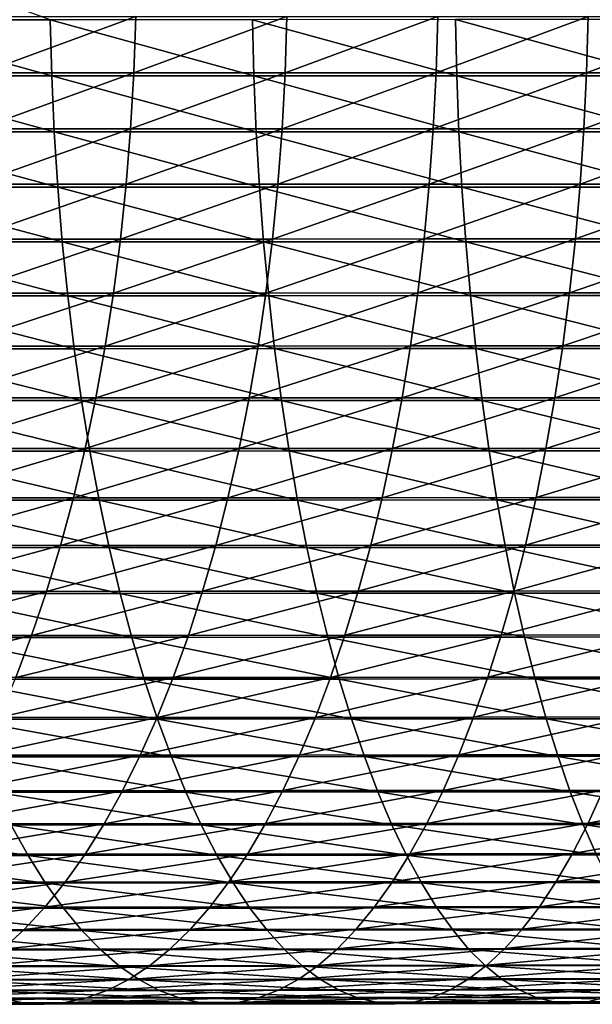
# Model space of a CAD drawing. Header units: metres. Extents: x -24 to 236, y -24 to 24.
# Tile 155 of 256: x 108.4 to 113.35, y -9 to -0.49. Entities that reach past the tile are written whole.
import ezdxf

# ---------------------------------------------------------------- set-up
doc = ezdxf.new("R2010")
doc.units = ezdxf.units.M
doc.layers.add('solid_10392024', color=7, linetype='CONTINUOUS')

msp = doc.modelspace()

# ---------------------------------------------------------------- linework, layer by layer
at = {"layer": 'solid_10392024'}
for points in [[(106.923874, -0.487217, 381.640991), (108.663849, -0.487097, 382.275696), (107.33223, 0, 381.808685)], [(108.676956, -0.97325, 382.238312), (108.663849, -0.487097, 382.275696), (106.923874, -0.487217, 381.640991)], [(106.937958, -0.97349, 381.603973), (108.676956, -0.97325, 382.238312), (106.923874, -0.487217, 381.640991)], [(109.402626, -0.460167, 363.175415), (109.386406, -0.946779, 363.20993), (108.076111, -0.946827, 362.573883)], [(108.09317, -0.46019, 362.539764), (109.402626, -0.460167, 363.175415), (108.076111, -0.946827, 362.573883)], [(110.424164, -0.973007, 382.823853), (110.412056, -0.486976, 382.861572), (108.663849, -0.487097, 382.275696)], [(108.676956, -0.97325, 382.238312), (110.424164, -0.973007, 382.823853), (108.663849, -0.487097, 382.275696)], [(110.709396, -0.460122, 363.77066), (110.694038, -0.946686, 363.805573), (109.386406, -0.946779, 363.20993)], [(109.402626, -0.460167, 363.175415), (110.709396, -0.460122, 363.77066), (109.386406, -0.946779, 363.20993)], [(112.17894, -0.972795, 383.36026), (112.167854, -0.486869, 383.398285), (110.412056, -0.486976, 382.861572)], [(110.424164, -0.973007, 382.823853), (112.17894, -0.972795, 383.36026), (110.412056, -0.486976, 382.861572)], [(112.013206, -0.460052, 364.325684), (111.998734, -0.946543, 364.360962), (110.694038, -0.946686, 363.805573)], [(110.709396, -0.460122, 363.77066), (112.013206, -0.460052, 364.325684), (110.694038, -0.946686, 363.805573)], [(113.313805, -0.459958, 364.840729), (113.300247, -0.946348, 364.876373), (111.998734, -0.946543, 364.360962)], [(112.013206, -0.460052, 364.325684), (113.313805, -0.459958, 364.840729), (111.998734, -0.946543, 364.360962)], [(113.94062, -0.972636, 383.847198), (113.930588, -0.48679, 383.885498), (112.167854, -0.486869, 383.398285)], [(112.17894, -0.972795, 383.36026), (113.94062, -0.972636, 383.847198), (112.167854, -0.486869, 383.398285)], [(114.611099, -0.459844, 365.31601), (114.59848, -0.946115, 365.35199), (113.300247, -0.946348, 364.876373)], [(113.313805, -0.459958, 364.840729), (114.611099, -0.459844, 365.31601), (113.300247, -0.946348, 364.876373)], [(108.698761, -1.456542, 382.176117), (108.676956, -0.97325, 382.238312), (106.937958, -0.97349, 381.603973)], [(106.961388, -1.456902, 381.542358), (108.698761, -1.456542, 382.176117), (106.937958, -0.97349, 381.603973)], [(109.386406, -0.946779, 363.20993), (109.359001, -1.430609, 363.26828), (108.047295, -1.430681, 362.631531)], [(108.076111, -0.946827, 362.573883), (109.386406, -0.946779, 363.20993), (108.047295, -1.430681, 362.631531)], [(110.444305, -1.456179, 382.761108), (110.424164, -0.973007, 382.823853), (108.676956, -0.97325, 382.238312)], [(108.698761, -1.456542, 382.176117), (110.444305, -1.456179, 382.761108), (108.676956, -0.97325, 382.238312)], [(110.694038, -0.946686, 363.805573), (110.668083, -1.430469, 363.864563), (109.359001, -1.430609, 363.26828)], [(109.386406, -0.946779, 363.20993), (110.694038, -0.946686, 363.805573), (109.359001, -1.430609, 363.26828)], [(112.197372, -1.455861, 383.297028), (112.17894, -0.972795, 383.36026), (110.424164, -0.973007, 382.823853)], [(110.444305, -1.456179, 382.761108), (112.197372, -1.455861, 383.297028), (110.424164, -0.973007, 382.823853)], [(111.998734, -0.946543, 364.360962), (111.974281, -1.430253, 364.420593), (110.668083, -1.430469, 363.864563)], [(110.694038, -0.946686, 363.805573), (111.998734, -0.946543, 364.360962), (110.668083, -1.430469, 363.864563)], [(113.300247, -0.946348, 364.876373), (113.277336, -1.429957, 364.936584), (111.974281, -1.430253, 364.420593)], [(111.998734, -0.946543, 364.360962), (113.300247, -0.946348, 364.876373), (111.974281, -1.430253, 364.420593)], [(113.957321, -1.455624, 383.783478), (113.94062, -0.972636, 383.847198), (112.17894, -0.972795, 383.36026)], [(112.197372, -1.455861, 383.297028), (113.957321, -1.455624, 383.783478), (112.17894, -0.972795, 383.36026)], [(114.59848, -0.946115, 365.35199), (114.577156, -1.429605, 365.412781), (113.277336, -1.429957, 364.936584)], [(113.300247, -0.946348, 364.876373), (114.59848, -0.946115, 365.35199), (113.277336, -1.429957, 364.936584)], [(109.359001, -1.430609, 363.26828), (109.320488, -1.910234, 363.35025), (108.006805, -1.91033, 362.712555)], [(108.047295, -1.430681, 362.631531), (109.359001, -1.430609, 363.26828), (108.006805, -1.91033, 362.712555)], [(110.668083, -1.430469, 363.864563), (110.631615, -1.910046, 363.947449), (109.320488, -1.910234, 363.35025)], [(109.359001, -1.430609, 363.26828), (110.668083, -1.430469, 363.864563), (109.320488, -1.910234, 363.35025)], [(111.974281, -1.430253, 364.420593), (111.939919, -1.909758, 364.504395), (110.631615, -1.910046, 363.947449)], [(110.668083, -1.430469, 363.864563), (111.974281, -1.430253, 364.420593), (110.631615, -1.910046, 363.947449)], [(113.277336, -1.429957, 364.936584), (113.245148, -1.909364, 365.02124), (111.939919, -1.909758, 364.504395)], [(111.974281, -1.430253, 364.420593), (113.277336, -1.429957, 364.936584), (111.939919, -1.909758, 364.504395)], [(114.577156, -1.429605, 365.412781), (114.547195, -1.908893, 365.49823), (113.245148, -1.909364, 365.02124)], [(113.277336, -1.429957, 364.936584), (114.577156, -1.429605, 365.412781), (113.245148, -1.909364, 365.02124)], [(108.729202, -1.935554, 382.089325), (108.698761, -1.456542, 382.176117), (106.961388, -1.456902, 381.542358)], [(106.994095, -1.936031, 381.45636), (108.729202, -1.935554, 382.089325), (106.961388, -1.456902, 381.542358)], [(110.472427, -1.935071, 382.673553), (110.444305, -1.456179, 382.761108), (108.698761, -1.456542, 382.176117)], [(108.729202, -1.935554, 382.089325), (110.472427, -1.935071, 382.673553), (108.698761, -1.456542, 382.176117)], [(112.223114, -1.934649, 383.20871), (112.197372, -1.455861, 383.297028), (110.444305, -1.456179, 382.761108)], [(110.472427, -1.935071, 382.673553), (112.223114, -1.934649, 383.20871), (110.444305, -1.456179, 382.761108)], [(113.980637, -1.934333, 383.694519), (113.957321, -1.455624, 383.783478), (112.197372, -1.455861, 383.297028)], [(112.223114, -1.934649, 383.20871), (113.980637, -1.934333, 383.694519), (112.197372, -1.455861, 383.297028)], [(108.768196, -2.408876, 381.978119), (108.729202, -1.935554, 382.089325), (106.994095, -1.936031, 381.45636)], [(107.035988, -2.409471, 381.346222), (108.768196, -2.408876, 381.978119), (106.994095, -1.936031, 381.45636)], [(109.320488, -1.910234, 363.35025), (109.270988, -2.384245, 363.455627), (107.95475, -2.384365, 362.816681)], [(108.006805, -1.91033, 362.712555), (109.320488, -1.910234, 363.35025), (107.95475, -2.384365, 362.816681)], [(110.508438, -2.408276, 382.561371), (110.472427, -1.935071, 382.673553), (108.729202, -1.935554, 382.089325)], [(108.768196, -2.408876, 381.978119), (110.508438, -2.408276, 382.561371), (108.729202, -1.935554, 382.089325)], [(110.631615, -1.910046, 363.947449), (110.58474, -2.384011, 364.054016), (109.270988, -2.384245, 363.455627)], [(109.320488, -1.910234, 363.35025), (110.631615, -1.910046, 363.947449), (109.270988, -2.384245, 363.455627)], [(112.256081, -2.40775, 383.095642), (112.223114, -1.934649, 383.20871), (110.472427, -1.935071, 382.673553)], [(110.508438, -2.408276, 382.561371), (112.256081, -2.40775, 383.095642), (110.472427, -1.935071, 382.673553)], [(111.939919, -1.909758, 364.504395), (111.895752, -2.383651, 364.612091), (110.58474, -2.384011, 364.054016)], [(110.631615, -1.910046, 363.947449), (111.939919, -1.909758, 364.504395), (110.58474, -2.384011, 364.054016)], [(113.245148, -1.909364, 365.02124), (113.203766, -2.383159, 365.130035), (111.895752, -2.383651, 364.612091)], [(111.939919, -1.909758, 364.504395), (113.245148, -1.909364, 365.02124), (111.895752, -2.383651, 364.612091)], [(114.010498, -2.407358, 383.580566), (113.980637, -1.934333, 383.694519), (112.223114, -1.934649, 383.20871)], [(112.256081, -2.40775, 383.095642), (114.010498, -2.407358, 383.580566), (112.223114, -1.934649, 383.20871)], [(114.547195, -1.908893, 365.49823), (114.508682, -2.382571, 365.608063), (113.203766, -2.383159, 365.130035)], [(113.245148, -1.909364, 365.02124), (114.547195, -1.908893, 365.49823), (113.203766, -2.383159, 365.130035)], [(109.270988, -2.384245, 363.455627), (109.210632, -2.851249, 363.584106), (107.891289, -2.851392, 362.943665)], [(107.95475, -2.384365, 362.816681), (109.270988, -2.384245, 363.455627), (107.891289, -2.851392, 362.943665)], [(110.58474, -2.384011, 364.054016), (110.527596, -2.850968, 364.18396), (109.210632, -2.851249, 363.584106)], [(109.270988, -2.384245, 363.455627), (110.58474, -2.384011, 364.054016), (109.210632, -2.851249, 363.584106)], [(111.895752, -2.383651, 364.612091), (111.841904, -2.850538, 364.743408), (110.527596, -2.850968, 364.18396)], [(110.58474, -2.384011, 364.054016), (111.895752, -2.383651, 364.612091), (110.527596, -2.850968, 364.18396)], [(113.203766, -2.383159, 365.130035), (113.153313, -2.84995, 365.262665), (111.841904, -2.850538, 364.743408)], [(111.895752, -2.383651, 364.612091), (113.203766, -2.383159, 365.130035), (111.841904, -2.850538, 364.743408)], [(114.508682, -2.382571, 365.608063), (114.461731, -2.849246, 365.741943), (113.153313, -2.84995, 365.262665)], [(113.203766, -2.383159, 365.130035), (114.508682, -2.382571, 365.608063), (113.153313, -2.84995, 365.262665)], [(108.815613, -2.875119, 381.842896), (108.768196, -2.408876, 381.978119), (107.035988, -2.409471, 381.346222)], [(107.086937, -2.875829, 381.21228), (108.815613, -2.875119, 381.842896), (107.035988, -2.409471, 381.346222)], [(110.552238, -2.874403, 382.424927), (110.508438, -2.408276, 382.561371), (108.768196, -2.408876, 381.978119)], [(108.815613, -2.875119, 381.842896), (110.552238, -2.874403, 382.424927), (108.768196, -2.408876, 381.978119)], [(112.296181, -2.873775, 382.958069), (112.256081, -2.40775, 383.095642), (110.508438, -2.408276, 382.561371)], [(110.552238, -2.874403, 382.424927), (112.296181, -2.873775, 382.958069), (110.508438, -2.408276, 382.561371)], [(114.046814, -2.873307, 383.441986), (114.010498, -2.407358, 383.580566), (112.256081, -2.40775, 383.095642)], [(112.296181, -2.873775, 382.958069), (114.046814, -2.873307, 383.441986), (112.256081, -2.40775, 383.095642)], [(108.87133, -3.332912, 381.684021), (108.815613, -2.875119, 381.842896), (107.086937, -2.875829, 381.21228)], [(107.146797, -3.333735, 381.054871), (108.87133, -3.332912, 381.684021), (107.086937, -2.875829, 381.21228)], [(109.210632, -2.851249, 363.584106), (109.13961, -3.309872, 363.735291), (107.816612, -3.310038, 363.093079)], [(107.891289, -2.851392, 362.943665), (109.210632, -2.851249, 363.584106), (107.816612, -3.310038, 363.093079)], [(110.603699, -3.332082, 382.264648), (110.552238, -2.874403, 382.424927), (108.815613, -2.875119, 381.842896)], [(108.87133, -3.332912, 381.684021), (110.603699, -3.332082, 382.264648), (108.815613, -2.875119, 381.842896)], [(110.527596, -2.850968, 364.18396), (110.460342, -3.309547, 364.336823), (109.13961, -3.309872, 363.735291)], [(109.210632, -2.851249, 363.584106), (110.527596, -2.850968, 364.18396), (109.13961, -3.309872, 363.735291)], [(111.841904, -2.850538, 364.743408), (111.778534, -3.309047, 364.897919), (110.460342, -3.309547, 364.336823)], [(110.527596, -2.850968, 364.18396), (111.841904, -2.850538, 364.743408), (110.460342, -3.309547, 364.336823)], [(112.343292, -3.331354, 382.796478), (112.296181, -2.873775, 382.958069), (110.552238, -2.874403, 382.424927)], [(110.603699, -3.332082, 382.264648), (112.343292, -3.331354, 382.796478), (110.552238, -2.874403, 382.424927)], [(113.153313, -2.84995, 365.262665), (113.093948, -3.308364, 365.418762), (111.778534, -3.309047, 364.897919)], [(111.841904, -2.850538, 364.743408), (113.153313, -2.84995, 365.262665), (111.778534, -3.309047, 364.897919)], [(114.089485, -3.330811, 383.279175), (114.046814, -2.873307, 383.441986), (112.296181, -2.873775, 382.958069)], [(112.343292, -3.331354, 382.796478), (114.089485, -3.330811, 383.279175), (112.296181, -2.873775, 382.958069)], [(114.461731, -2.849246, 365.741943), (114.406471, -3.307548, 365.899536), (113.093948, -3.308364, 365.418762)], [(113.153313, -2.84995, 365.262665), (114.461731, -2.849246, 365.741943), (113.093948, -3.308364, 365.418762)], [(109.13961, -3.309872, 363.735291), (109.058128, -3.758768, 363.908722), (107.730927, -3.758956, 363.264496)], [(107.816612, -3.310038, 363.093079), (109.13961, -3.309872, 363.735291), (107.730927, -3.758956, 363.264496)], [(110.460342, -3.309547, 364.336823), (110.383179, -3.758398, 364.512238), (109.058128, -3.758768, 363.908722)], [(109.13961, -3.309872, 363.735291), (110.460342, -3.309547, 364.336823), (109.058128, -3.758768, 363.908722)], [(111.778534, -3.309047, 364.897919), (111.705833, -3.757831, 365.075226), (110.383179, -3.758398, 364.512238)], [(110.460342, -3.309547, 364.336823), (111.778534, -3.309047, 364.897919), (110.383179, -3.758398, 364.512238)], [(113.093948, -3.308364, 365.418762), (113.025833, -3.757055, 365.597839), (111.705833, -3.757831, 365.075226)], [(111.778534, -3.309047, 364.897919), (113.093948, -3.308364, 365.418762), (111.705833, -3.757831, 365.075226)], [(114.406471, -3.307548, 365.899536), (114.343079, -3.756128, 366.080292), (113.025833, -3.757055, 365.597839)], [(113.093948, -3.308364, 365.418762), (114.406471, -3.307548, 365.899536), (113.025833, -3.757055, 365.597839)], [(108.935173, -3.78091, 381.501953), (108.87133, -3.332912, 381.684021), (107.146797, -3.333735, 381.054871)], [(107.215393, -3.781843, 380.874542), (108.935173, -3.78091, 381.501953), (107.146797, -3.333735, 381.054871)], [(110.662674, -3.779968, 382.080994), (110.603699, -3.332082, 382.264648), (108.87133, -3.332912, 381.684021)], [(108.935173, -3.78091, 381.501953), (110.662674, -3.779968, 382.080994), (108.87133, -3.332912, 381.684021)], [(112.397278, -3.779142, 382.611298), (112.343292, -3.331354, 382.796478), (110.603699, -3.332082, 382.264648)], [(110.662674, -3.779968, 382.080994), (112.397278, -3.779142, 382.611298), (110.603699, -3.332082, 382.264648)], [(114.138374, -3.778526, 383.092621), (114.089485, -3.330811, 383.279175), (112.343292, -3.331354, 382.796478)], [(112.397278, -3.779142, 382.611298), (114.138374, -3.778526, 383.092621), (112.343292, -3.331354, 382.796478)], [(109.006958, -4.217795, 381.297241), (108.935173, -3.78091, 381.501953), (107.215393, -3.781843, 380.874542)], [(107.292526, -4.218836, 380.671753), (109.006958, -4.217795, 381.297241), (107.215393, -3.781843, 380.874542)], [(109.058128, -3.758768, 363.908722), (108.966423, -4.196616, 364.103943), (107.634499, -4.196827, 363.457428)], [(107.730927, -3.758956, 363.264496), (109.058128, -3.758768, 363.908722), (107.634499, -4.196827, 363.457428)], [(110.728973, -4.216744, 381.874451), (110.662674, -3.779968, 382.080994), (108.935173, -3.78091, 381.501953)], [(109.006958, -4.217795, 381.297241), (110.728973, -4.216744, 381.874451), (108.935173, -3.78091, 381.501953)], [(110.383179, -3.758398, 364.512238), (110.296349, -4.196204, 364.709656), (108.966423, -4.196616, 364.103943)], [(109.058128, -3.758768, 363.908722), (110.383179, -3.758398, 364.512238), (108.966423, -4.196616, 364.103943)], [(111.705833, -3.757831, 365.075226), (111.624016, -4.19557, 365.27475), (110.296349, -4.196204, 364.709656)], [(110.383179, -3.758398, 364.512238), (111.705833, -3.757831, 365.075226), (110.296349, -4.196204, 364.709656)], [(112.457977, -4.215823, 382.403107), (112.397278, -3.779142, 382.611298), (110.662674, -3.779968, 382.080994)], [(110.728973, -4.216744, 381.874451), (112.457977, -4.215823, 382.403107), (110.662674, -3.779968, 382.080994)], [(113.025833, -3.757055, 365.597839), (112.949181, -4.194704, 365.799377), (111.624016, -4.19557, 365.27475)], [(111.705833, -3.757831, 365.075226), (113.025833, -3.757055, 365.597839), (111.624016, -4.19557, 365.27475)], [(114.193352, -4.215136, 382.882843), (114.138374, -3.778526, 383.092621), (112.397278, -3.779142, 382.611298)], [(112.457977, -4.215823, 382.403107), (114.193352, -4.215136, 382.882843), (112.397278, -3.779142, 382.611298)], [(114.343079, -3.756128, 366.080292), (114.271736, -4.193669, 366.283752), (112.949181, -4.194704, 365.799377)], [(113.025833, -3.757055, 365.597839), (114.343079, -3.756128, 366.080292), (112.949181, -4.194704, 365.799377)], [(109.086472, -4.642283, 381.070496), (109.006958, -4.217795, 381.297241), (107.292526, -4.218836, 380.671753)], [(107.37796, -4.643429, 380.447113), (109.086472, -4.642283, 381.070496), (107.292526, -4.218836, 380.671753)], [(108.966423, -4.196616, 364.103943), (108.864761, -4.622131, 364.320343), (107.527611, -4.622363, 363.671295)], [(107.634499, -4.196827, 363.457428), (108.966423, -4.196616, 364.103943), (107.527611, -4.622363, 363.671295)], [(110.296349, -4.196204, 364.709656), (110.200081, -4.621676, 364.928497), (108.864761, -4.622131, 364.320343)], [(108.966423, -4.196616, 364.103943), (110.296349, -4.196204, 364.709656), (108.864761, -4.622131, 364.320343)], [(110.802422, -4.641128, 381.645691), (110.728973, -4.216744, 381.874451), (109.006958, -4.217795, 381.297241)], [(109.086472, -4.642283, 381.070496), (110.802422, -4.641128, 381.645691), (109.006958, -4.217795, 381.297241)], [(111.624016, -4.19557, 365.27475), (111.53331, -4.620978, 365.495941), (110.200081, -4.621676, 364.928497)], [(110.296349, -4.196204, 364.709656), (111.624016, -4.19557, 365.27475), (110.200081, -4.621676, 364.928497)], [(112.525208, -4.640114, 382.172455), (112.457977, -4.215823, 382.403107), (110.728973, -4.216744, 381.874451)], [(110.802422, -4.641128, 381.645691), (112.525208, -4.640114, 382.172455), (110.728973, -4.216744, 381.874451)], [(112.949181, -4.194704, 365.799377), (112.864204, -4.620025, 366.022797), (111.53331, -4.620978, 365.495941)], [(111.624016, -4.19557, 365.27475), (112.949181, -4.194704, 365.799377), (111.53331, -4.620978, 365.495941)], [(114.25425, -4.639357, 382.650452), (114.193352, -4.215136, 382.882843), (112.457977, -4.215823, 382.403107)], [(112.525208, -4.640114, 382.172455), (114.25425, -4.639357, 382.650452), (112.457977, -4.215823, 382.403107)], [(114.271736, -4.193669, 366.283752), (114.192642, -4.618885, 366.509308), (112.864204, -4.620025, 366.022797)], [(112.949181, -4.194704, 365.799377), (114.271736, -4.193669, 366.283752), (112.864204, -4.620025, 366.022797)], [(109.173485, -5.053129, 380.822357), (109.086472, -4.642283, 381.070496), (107.37796, -4.643429, 380.447113)], [(107.471451, -5.054376, 380.201324), (109.173485, -5.053129, 380.822357), (107.37796, -4.643429, 380.447113)], [(108.864761, -4.622131, 364.320343), (108.753448, -5.03406, 364.557281), (107.410568, -5.034313, 363.905487)], [(107.527611, -4.622363, 363.671295), (108.864761, -4.622131, 364.320343), (107.410568, -5.034313, 363.905487)], [(110.200081, -4.621676, 364.928497), (110.094681, -5.033566, 365.168121), (108.753448, -5.03406, 364.557281)], [(108.864761, -4.622131, 364.320343), (110.200081, -4.621676, 364.928497), (108.753448, -5.03406, 364.557281)], [(110.88279, -5.05187, 381.395386), (110.802422, -4.641128, 381.645691), (109.086472, -4.642283, 381.070496)], [(109.173485, -5.053129, 380.822357), (110.88279, -5.05187, 381.395386), (109.086472, -4.642283, 381.070496)], [(111.53331, -4.620978, 365.495941), (111.433998, -5.032805, 365.738129), (110.094681, -5.033566, 365.168121)], [(110.200081, -4.621676, 364.928497), (111.53331, -4.620978, 365.495941), (110.094681, -5.033566, 365.168121)], [(112.598785, -5.050766, 381.920074), (112.525208, -4.640114, 382.172455), (110.802422, -4.641128, 381.645691)], [(110.88279, -5.05187, 381.395386), (112.598785, -5.050766, 381.920074), (110.802422, -4.641128, 381.645691)], [(112.864204, -4.620025, 366.022797), (112.771156, -5.031767, 366.267426), (111.433998, -5.032805, 365.738129)], [(111.53331, -4.620978, 365.495941), (112.864204, -4.620025, 366.022797), (111.433998, -5.032805, 365.738129)], [(114.320885, -5.049943, 382.396179), (114.25425, -4.639357, 382.650452), (112.525208, -4.640114, 382.172455)], [(112.598785, -5.050766, 381.920074), (114.320885, -5.049943, 382.396179), (112.525208, -4.640114, 382.172455)], [(114.192642, -4.618885, 366.509308), (114.106041, -5.030525, 366.756256), (112.771156, -5.031767, 366.267426)], [(112.864204, -4.620025, 366.022797), (114.192642, -4.618885, 366.509308), (112.771156, -5.031767, 366.267426)], [(108.753448, -5.03406, 364.557281), (108.632813, -5.431195, 364.814087), (107.283714, -5.431468, 364.159271)], [(107.410568, -5.034313, 363.905487), (108.753448, -5.03406, 364.557281), (107.283714, -5.431468, 364.159271)], [(109.267738, -5.449122, 380.553589), (109.173485, -5.053129, 380.822357), (107.471451, -5.054376, 380.201324)], [(107.572716, -5.450467, 379.935059), (109.267738, -5.449122, 380.553589), (107.471451, -5.054376, 380.201324)], [(110.094681, -5.033566, 365.168121), (109.980446, -5.430661, 365.427826), (108.632813, -5.431195, 364.814087)], [(108.753448, -5.03406, 364.557281), (110.094681, -5.033566, 365.168121), (108.632813, -5.431195, 364.814087)], [(110.969849, -5.447765, 381.124207), (110.88279, -5.05187, 381.395386), (109.173485, -5.053129, 380.822357)], [(109.267738, -5.449122, 380.553589), (110.969849, -5.447765, 381.124207), (109.173485, -5.053129, 380.822357)], [(111.433998, -5.032805, 365.738129), (111.326363, -5.429841, 366.00058), (109.980446, -5.430661, 365.427826)], [(110.094681, -5.033566, 365.168121), (111.433998, -5.032805, 365.738129), (109.980446, -5.430661, 365.427826)], [(112.678482, -5.446575, 381.646698), (112.598785, -5.050766, 381.920074), (110.88279, -5.05187, 381.395386)], [(110.969849, -5.447765, 381.124207), (112.678482, -5.446575, 381.646698), (110.88279, -5.05187, 381.395386)], [(112.771156, -5.031767, 366.267426), (112.670319, -5.42872, 366.532562), (111.326363, -5.429841, 366.00058)], [(111.433998, -5.032805, 365.738129), (112.771156, -5.031767, 366.267426), (111.326363, -5.429841, 366.00058)], [(114.393074, -5.445687, 382.120758), (114.320885, -5.049943, 382.396179), (112.598785, -5.050766, 381.920074)], [(112.678482, -5.446575, 381.646698), (114.393074, -5.445687, 382.120758), (112.598785, -5.050766, 381.920074)], [(114.106041, -5.030525, 366.756256), (114.012192, -5.427381, 367.023895), (112.670319, -5.42872, 366.532562)], [(112.771156, -5.031767, 366.267426), (114.106041, -5.030525, 366.756256), (112.670319, -5.42872, 366.532562)], [(108.632813, -5.431195, 364.814087), (108.503204, -5.812367, 365.089996), (107.14743, -5.812659, 364.431946)], [(107.283714, -5.431468, 364.159271), (108.632813, -5.431195, 364.814087), (107.14743, -5.812659, 364.431946)], [(109.368958, -5.829101, 380.264923), (109.267738, -5.449122, 380.553589), (107.572716, -5.450467, 379.935059)], [(109.980446, -5.430661, 365.427826), (109.857719, -5.811796, 365.706818), (108.503204, -5.812367, 365.089996)], [(108.632813, -5.431195, 364.814087), (109.980446, -5.430661, 365.427826), (108.503204, -5.812367, 365.089996)], [(111.063339, -5.827649, 380.833008), (110.969849, -5.447765, 381.124207), (109.267738, -5.449122, 380.553589)], [(109.368958, -5.829101, 380.264923), (111.063339, -5.827649, 380.833008), (109.267738, -5.449122, 380.553589)], [(111.326363, -5.429841, 366.00058), (111.210724, -5.810918, 366.282593), (109.857719, -5.811796, 365.706818)], [(109.980446, -5.430661, 365.427826), (111.326363, -5.429841, 366.00058), (109.857719, -5.811796, 365.706818)], [(112.764061, -5.826376, 381.353119), (112.678482, -5.446575, 381.646698), (110.969849, -5.447765, 381.124207)], [(111.063339, -5.827649, 380.833008), (112.764061, -5.826376, 381.353119), (110.969849, -5.447765, 381.124207)], [(112.670319, -5.42872, 366.532562), (112.561974, -5.809719, 366.817413), (111.210724, -5.810918, 366.282593)], [(111.326363, -5.429841, 366.00058), (112.670319, -5.42872, 366.532562), (111.210724, -5.810918, 366.282593)], [(114.012192, -5.427381, 367.023895), (113.911354, -5.808285, 367.311462), (112.561974, -5.809719, 366.817413)], [(112.670319, -5.42872, 366.532562), (114.012192, -5.427381, 367.023895), (112.561974, -5.809719, 366.817413)], [(114.470589, -5.825426, 381.824951), (114.393074, -5.445687, 382.120758), (112.678482, -5.446575, 381.646698)], [(112.764061, -5.826376, 381.353119), (114.470589, -5.825426, 381.824951), (112.678482, -5.446575, 381.646698)], [(107.681465, -5.830539, 379.649139), (109.368958, -5.829101, 380.264923), (107.572716, -5.450467, 379.935059)], [(108.503204, -5.812367, 365.089996), (108.364998, -6.176456, 365.384186), (107.002113, -6.176766, 364.722687)], [(107.14743, -5.812659, 364.431946), (108.503204, -5.812367, 365.089996), (107.002113, -6.176766, 364.722687)], [(109.476845, -6.191947, 379.957275), (109.368958, -5.829101, 380.264923), (107.681465, -5.830539, 379.649139)], [(107.797386, -6.193475, 379.344391), (109.476845, -6.191947, 379.957275), (107.681465, -5.830539, 379.649139)], [(109.857719, -5.811796, 365.706818), (109.726852, -6.175849, 366.004333), (108.364998, -6.176456, 365.384186)], [(108.503204, -5.812367, 365.089996), (109.857719, -5.811796, 365.706818), (108.364998, -6.176456, 365.384186)], [(111.162987, -6.190405, 380.522644), (111.063339, -5.827649, 380.833008), (109.368958, -5.829101, 380.264923)], [(109.476845, -6.191947, 379.957275), (111.162987, -6.190405, 380.522644), (109.368958, -5.829101, 380.264923)], [(111.210724, -5.810918, 366.282593), (111.087418, -6.174916, 366.583282), (109.726852, -6.175849, 366.004333)], [(109.857719, -5.811796, 365.706818), (111.210724, -5.810918, 366.282593), (109.726852, -6.175849, 366.004333)], [(112.855286, -6.189053, 381.040192), (112.764061, -5.826376, 381.353119), (111.063339, -5.827649, 380.833008)], [(111.162987, -6.190405, 380.522644), (112.855286, -6.189053, 381.040192), (111.063339, -5.827649, 380.833008)], [(112.561974, -5.809719, 366.817413), (112.446449, -6.173642, 367.121155), (111.087418, -6.174916, 366.583282)], [(111.210724, -5.810918, 366.282593), (112.561974, -5.809719, 366.817413), (111.087418, -6.174916, 366.583282)], [(113.911354, -5.808285, 367.311462), (113.803833, -6.172119, 367.618073), (112.446449, -6.173642, 367.121155)], [(112.561974, -5.809719, 366.817413), (113.911354, -5.808285, 367.311462), (112.446449, -6.173642, 367.121155)], [(114.553207, -6.188044, 381.509674), (114.470589, -5.825426, 381.824951), (112.764061, -5.826376, 381.353119)], [(112.855286, -6.189053, 381.040192), (114.553207, -6.188044, 381.509674), (112.764061, -5.826376, 381.353119)], [(109.591072, -6.536595, 379.631531), (109.476845, -6.191947, 379.957275), (107.797386, -6.193475, 379.344391)], [(107.92012, -6.538208, 379.021698), (109.591072, -6.536595, 379.631531), (107.797386, -6.193475, 379.344391)], [(109.726852, -6.175849, 366.004333), (109.588234, -6.521751, 366.319458), (108.218613, -6.522393, 365.69577)], [(108.364998, -6.176456, 365.384186), (109.726852, -6.175849, 366.004333), (108.218613, -6.522393, 365.69577)], [(111.268501, -6.534967, 380.194), (111.162987, -6.190405, 380.522644), (109.476845, -6.191947, 379.957275)], [(109.591072, -6.536595, 379.631531), (111.268501, -6.534967, 380.194), (109.476845, -6.191947, 379.957275)], [(111.087418, -6.174916, 366.583282), (110.95681, -6.520767, 366.901764), (109.588234, -6.521751, 366.319458)], [(109.726852, -6.175849, 366.004333), (111.087418, -6.174916, 366.583282), (109.588234, -6.521751, 366.319458)], [(112.446449, -6.173642, 367.121155), (112.324089, -6.519421, 367.442871), (110.95681, -6.520767, 366.901764)], [(111.087418, -6.174916, 366.583282), (112.446449, -6.173642, 367.121155), (110.95681, -6.520767, 366.901764)], [(112.951874, -6.53354, 380.708862), (112.855286, -6.189053, 381.040192), (111.162987, -6.190405, 380.522644)], [(111.268501, -6.534967, 380.194), (112.951874, -6.53354, 380.708862), (111.162987, -6.190405, 380.522644)], [(113.803833, -6.172119, 367.618073), (113.689949, -6.517812, 367.942841), (112.324089, -6.519421, 367.442871)], [(112.446449, -6.173642, 367.121155), (113.803833, -6.172119, 367.618073), (112.324089, -6.519421, 367.442871)], [(114.640694, -6.532475, 381.175873), (114.553207, -6.188044, 381.509674), (112.855286, -6.189053, 381.040192)], [(112.951874, -6.53354, 380.708862), (114.640694, -6.532475, 381.175873), (112.855286, -6.189053, 381.040192)], [(109.711327, -6.862032, 379.288605), (109.591072, -6.536595, 379.631531), (107.92012, -6.538208, 379.021698)], [(108.049316, -6.863726, 378.682007), (109.711327, -6.862032, 379.288605), (107.92012, -6.538208, 379.021698)], [(109.588234, -6.521751, 366.319458), (109.442276, -6.848486, 366.651276), (108.064476, -6.84916, 366.023895)], [(108.218613, -6.522393, 365.69577), (109.588234, -6.521751, 366.319458), (108.064476, -6.84916, 366.023895)], [(110.95681, -6.520767, 366.901764), (110.819283, -6.847452, 367.237152), (109.442276, -6.848486, 366.651276)], [(109.588234, -6.521751, 366.319458), (110.95681, -6.520767, 366.901764), (109.442276, -6.848486, 366.651276)], [(111.37957, -6.860323, 379.848053), (111.268501, -6.534967, 380.194), (109.591072, -6.536595, 379.631531)], [(109.711327, -6.862032, 379.288605), (111.37957, -6.860323, 379.848053), (109.591072, -6.536595, 379.631531)], [(112.324089, -6.519421, 367.442871), (112.195244, -6.846039, 367.781616), (110.819283, -6.847452, 367.237152)], [(110.95681, -6.520767, 366.901764), (112.324089, -6.519421, 367.442871), (110.819283, -6.847452, 367.237152)], [(113.053551, -6.858825, 380.360077), (112.951874, -6.53354, 380.708862), (111.268501, -6.534967, 380.194)], [(111.37957, -6.860323, 379.848053), (113.053551, -6.858825, 380.360077), (111.268501, -6.534967, 380.194)], [(113.689949, -6.517812, 367.942841), (113.57003, -6.84435, 368.284821), (112.195244, -6.846039, 367.781616)], [(112.324089, -6.519421, 367.442871), (113.689949, -6.517812, 367.942841), (112.195244, -6.846039, 367.781616)], [(114.73278, -6.857706, 380.824463), (114.640694, -6.532475, 381.175873), (112.951874, -6.53354, 380.708862)], [(113.053551, -6.858825, 380.360077), (114.73278, -6.857706, 380.824463), (112.951874, -6.53354, 380.708862)], [(109.442276, -6.848486, 366.651276), (109.289406, -7.155093, 366.99881), (107.90303, -7.155797, 366.367554)], [(108.064476, -6.84916, 366.023895), (109.442276, -6.848486, 366.651276), (107.90303, -7.155797, 366.367554)], [(109.837234, -7.167301, 378.929565), (109.711327, -6.862032, 379.288605), (108.049316, -6.863726, 378.682007)], [(108.184593, -7.16907, 378.326324), (109.837234, -7.167301, 378.929565), (108.049316, -6.863726, 378.682007)], [(110.819283, -6.847452, 367.237152), (110.67524, -7.154012, 367.588409), (109.289406, -7.155093, 366.99881)], [(109.442276, -6.848486, 366.651276), (110.819283, -6.847452, 367.237152), (109.289406, -7.155093, 366.99881)], [(111.495865, -7.165516, 379.48584), (111.37957, -6.860323, 379.848053), (109.711327, -6.862032, 379.288605)], [(109.837234, -7.167301, 378.929565), (111.495865, -7.165516, 379.48584), (109.711327, -6.862032, 379.288605)], [(112.195244, -6.846039, 367.781616), (112.060295, -7.152536, 368.136414), (110.67524, -7.154012, 367.588409)], [(110.819283, -6.847452, 367.237152), (112.195244, -6.846039, 367.781616), (110.67524, -7.154012, 367.588409)], [(113.160011, -7.163951, 379.994904), (113.053551, -6.858825, 380.360077), (111.37957, -6.860323, 379.848053)], [(111.495865, -7.165516, 379.48584), (113.160011, -7.163951, 379.994904), (111.37957, -6.860323, 379.848053)], [(113.57003, -6.84435, 368.284821), (113.444427, -7.150771, 368.642975), (112.060295, -7.152536, 368.136414)], [(112.195244, -6.846039, 367.781616), (113.57003, -6.84435, 368.284821), (112.060295, -7.152536, 368.136414)], [(114.829208, -7.162783, 380.456512), (114.73278, -6.857706, 380.824463), (113.053551, -6.858825, 380.360077)], [(113.160011, -7.163951, 379.994904), (114.829208, -7.162783, 380.456512), (113.053551, -6.858825, 380.360077)], [(112.060295, -7.152536, 368.136414), (111.919632, -7.438012, 368.506226), (110.525108, -7.439547, 367.954529)], [(110.67524, -7.154012, 367.588409), (112.060295, -7.152536, 368.136414), (110.525108, -7.439547, 367.954529)], [(113.444427, -7.150771, 368.642975), (113.313515, -7.436176, 369.016296), (111.919632, -7.438012, 368.506226)], [(112.060295, -7.152536, 368.136414), (113.444427, -7.150771, 368.642975), (111.919632, -7.438012, 368.506226)], [(114.827675, -7.148991, 369.108215), (114.706757, -7.434324, 369.484833), (113.313515, -7.436176, 369.016296)], [(113.444427, -7.150771, 368.642975), (114.827675, -7.148991, 369.108215), (113.313515, -7.436176, 369.016296)], [(109.289406, -7.155093, 366.99881), (109.130066, -7.44067, 367.361053), (107.734764, -7.441402, 366.725739)], [(107.90303, -7.155797, 366.367554), (109.289406, -7.155093, 366.99881), (107.734764, -7.441402, 366.725739)], [(109.96843, -7.451505, 378.55542), (109.837234, -7.167301, 378.929565), (108.184593, -7.16907, 378.326324)], [(108.325562, -7.453344, 377.955719), (109.96843, -7.451505, 378.55542), (108.184593, -7.16907, 378.326324)], [(110.67524, -7.154012, 367.588409), (110.525108, -7.439547, 367.954529), (109.130066, -7.44067, 367.361053)], [(109.289406, -7.155093, 366.99881), (110.67524, -7.154012, 367.588409), (109.130066, -7.44067, 367.361053)], [(111.617043, -7.449649, 379.108398), (111.495865, -7.165516, 379.48584), (109.837234, -7.167301, 378.929565)], [(109.96843, -7.451505, 378.55542), (111.617043, -7.449649, 379.108398), (109.837234, -7.167301, 378.929565)], [(113.27095, -7.448022, 379.614349), (113.160011, -7.163951, 379.994904), (111.495865, -7.165516, 379.48584)], [(111.617043, -7.449649, 379.108398), (113.27095, -7.448022, 379.614349), (111.495865, -7.165516, 379.48584)], [(114.929688, -7.446808, 380.07312), (114.829208, -7.162783, 380.456512), (113.160011, -7.163951, 379.994904)], [(113.27095, -7.448022, 379.614349), (114.929688, -7.446808, 380.07312), (113.160011, -7.163951, 379.994904)], [(108.471794, -7.715713, 377.571228), (108.325562, -7.453344, 377.955719), (106.688881, -7.454883, 377.309418)], [(106.844971, -7.717305, 376.928802), (108.471794, -7.715713, 377.571228), (106.688881, -7.454883, 377.309418)], [(109.130066, -7.44067, 367.361053), (108.964737, -7.70438, 367.736908), (107.560158, -7.705137, 367.097412)], [(107.734764, -7.441402, 366.725739), (109.130066, -7.44067, 367.361053), (107.560158, -7.705137, 367.097412)], [(110.10453, -7.713809, 378.167297), (109.96843, -7.451505, 378.55542), (108.325562, -7.453344, 377.955719)], [(108.471794, -7.715713, 377.571228), (110.10453, -7.713809, 378.167297), (108.325562, -7.453344, 377.955719)], [(110.525108, -7.439547, 367.954529), (110.369324, -7.703216, 368.334412), (108.964737, -7.70438, 367.736908)], [(109.130066, -7.44067, 367.361053), (110.525108, -7.439547, 367.954529), (108.964737, -7.70438, 367.736908)], [(111.74276, -7.711888, 378.716827), (111.617043, -7.449649, 379.108398), (109.96843, -7.451505, 378.55542)], [(110.10453, -7.713809, 378.167297), (111.74276, -7.711888, 378.716827), (109.96843, -7.451505, 378.55542)], [(111.919632, -7.438012, 368.506226), (111.773682, -7.701627, 368.889954), (110.369324, -7.703216, 368.334412)], [(110.525108, -7.439547, 367.954529), (111.919632, -7.438012, 368.506226), (110.369324, -7.703216, 368.334412)], [(113.386032, -7.710203, 379.219574), (113.27095, -7.448022, 379.614349), (111.617043, -7.449649, 379.108398)], [(111.74276, -7.711888, 378.716827), (113.386032, -7.710203, 379.219574), (111.617043, -7.449649, 379.108398)], [(113.313515, -7.436176, 369.016296), (113.177673, -7.699727, 369.403656), (111.773682, -7.701627, 368.889954)], [(111.919632, -7.438012, 368.506226), (113.313515, -7.436176, 369.016296), (111.773682, -7.701627, 368.889954)], [(114.706757, -7.434324, 369.484833), (114.581291, -7.697809, 369.87561), (113.177673, -7.699727, 369.403656)], [(113.313515, -7.436176, 369.016296), (114.706757, -7.434324, 369.484833), (113.177673, -7.699727, 369.403656)], [(115.03392, -7.708946, 379.675385), (114.929688, -7.446808, 380.07312), (113.27095, -7.448022, 379.614349)], [(113.386032, -7.710203, 379.219574), (115.03392, -7.708946, 379.675385), (113.27095, -7.448022, 379.614349)], [(108.622864, -7.955404, 377.174042), (108.471794, -7.715713, 377.571228), (106.844971, -7.717305, 376.928802)], [(107.006218, -7.957046, 376.535583), (108.622864, -7.955404, 377.174042), (106.844971, -7.717305, 376.928802)], [(108.964737, -7.70438, 367.736908), (108.793892, -7.945446, 368.125305), (107.379738, -7.946227, 367.481476)], [(107.560158, -7.705137, 367.097412), (108.964737, -7.70438, 367.736908), (107.379738, -7.946227, 367.481476)], [(110.24514, -7.953442, 377.766357), (110.10453, -7.713809, 378.167297), (108.471794, -7.715713, 377.571228)], [(108.622864, -7.955404, 377.174042), (110.24514, -7.953442, 377.766357), (108.471794, -7.715713, 377.571228)], [(110.369324, -7.703216, 368.334412), (110.208351, -7.944245, 368.726959), (108.793892, -7.945446, 368.125305)], [(108.964737, -7.70438, 367.736908), (110.369324, -7.703216, 368.334412), (108.793892, -7.945446, 368.125305)], [(111.872627, -7.951461, 378.312317), (111.74276, -7.711888, 378.716827), (110.10453, -7.713809, 378.167297)], [(110.24514, -7.953442, 377.766357), (111.872627, -7.951461, 378.312317), (110.10453, -7.713809, 378.167297)], [(111.773682, -7.701627, 368.889954), (111.622871, -7.942606, 369.286499), (110.208351, -7.944245, 368.726959)], [(110.369324, -7.703216, 368.334412), (111.773682, -7.701627, 368.889954), (110.208351, -7.944245, 368.726959)], [(113.177673, -7.699727, 369.403656), (113.037308, -7.940647, 369.803955), (111.622871, -7.942606, 369.286499)], [(111.773682, -7.701627, 368.889954), (113.177673, -7.699727, 369.403656), (111.622871, -7.942606, 369.286499)], [(113.504921, -7.949724, 378.811768), (113.386032, -7.710203, 379.219574), (111.74276, -7.711888, 378.716827)], [(111.872627, -7.951461, 378.312317), (113.504921, -7.949724, 378.811768), (111.74276, -7.711888, 378.716827)], [(114.581291, -7.697809, 369.87561), (114.451645, -7.938669, 370.279449), (113.037308, -7.940647, 369.803955)], [(113.177673, -7.699727, 369.403656), (114.581291, -7.697809, 369.87561), (113.037308, -7.940647, 369.803955)], [(108.778336, -8.171715, 376.765289), (108.622864, -7.955404, 377.174042), (107.006218, -7.957046, 376.535583)], [(107.172165, -8.173401, 376.13092), (108.778336, -8.171715, 376.765289), (107.006218, -7.957046, 376.535583)], [(108.793892, -7.945446, 368.125305), (108.618042, -8.163159, 368.525085), (107.194031, -8.163961, 367.876801)], [(107.379738, -7.946227, 367.481476), (108.793892, -7.945446, 368.125305), (107.194031, -8.163961, 367.876801)], [(110.208351, -7.944245, 368.726959), (110.042656, -8.161926, 369.131012), (108.618042, -8.163159, 368.525085)], [(108.793892, -7.945446, 368.125305), (110.208351, -7.944245, 368.726959), (108.618042, -8.163159, 368.525085)], [(110.389839, -8.169699, 377.353699), (110.24514, -7.953442, 377.766357), (108.622864, -7.955404, 377.174042)], [(108.778336, -8.171715, 376.765289), (110.389839, -8.169699, 377.353699), (108.622864, -7.955404, 377.174042)], [(111.622871, -7.942606, 369.286499), (111.467636, -8.160242, 369.694641), (110.042656, -8.161926, 369.131012)], [(110.208351, -7.944245, 368.726959), (111.622871, -7.942606, 369.286499), (110.042656, -8.161926, 369.131012)], [(112.006279, -8.167664, 377.896027), (111.872627, -7.951461, 378.312317), (110.24514, -7.953442, 377.766357)], [(110.389839, -8.169699, 377.353699), (112.006279, -8.167664, 377.896027), (110.24514, -7.953442, 377.766357)], [(113.037308, -7.940647, 369.803955), (112.89283, -8.158229, 370.215973), (111.467636, -8.160242, 369.694641)], [(111.622871, -7.942606, 369.286499), (113.037308, -7.940647, 369.803955), (111.467636, -8.160242, 369.694641)], [(113.627274, -8.16588, 378.392059), (113.504921, -7.949724, 378.811768), (111.872627, -7.951461, 378.312317)], [(112.006279, -8.167664, 377.896027), (113.627274, -8.16588, 378.392059), (111.872627, -7.951461, 378.312317)], [(114.451645, -7.938669, 370.279449), (114.318192, -8.156197, 370.695099), (112.89283, -8.158229, 370.215973)], [(113.037308, -7.940647, 369.803955), (114.451645, -7.938669, 370.279449), (112.89283, -8.158229, 370.215973)], [(108.618042, -8.163159, 368.525085), (108.437698, -8.356881, 368.935059), (107.003571, -8.357702, 368.282227)], [(107.194031, -8.163961, 367.876801), (108.618042, -8.163159, 368.525085), (107.003571, -8.357702, 368.282227)], [(108.937744, -8.364008, 376.346161), (108.778336, -8.171715, 376.765289), (107.172165, -8.173401, 376.13092)], [(107.342316, -8.365734, 375.715973), (108.937744, -8.364008, 376.346161), (107.172165, -8.173401, 376.13092)], [(110.042656, -8.161926, 369.131012), (109.872726, -8.355618, 369.54538), (108.437698, -8.356881, 368.935059)], [(108.618042, -8.163159, 368.525085), (110.042656, -8.161926, 369.131012), (108.437698, -8.356881, 368.935059)], [(110.5382, -8.361944, 376.930634), (110.389839, -8.169699, 377.353699), (108.778336, -8.171715, 376.765289)], [(108.937744, -8.364008, 376.346161), (110.5382, -8.361944, 376.930634), (108.778336, -8.171715, 376.765289)], [(111.467636, -8.160242, 369.694641), (111.308434, -8.353895, 370.11319), (109.872726, -8.355618, 369.54538)], [(110.042656, -8.161926, 369.131012), (111.467636, -8.160242, 369.694641), (109.872726, -8.355618, 369.54538)], [(112.143318, -8.359862, 377.469177), (112.006279, -8.167664, 377.896027), (110.389839, -8.169699, 377.353699)], [(110.5382, -8.361944, 376.930634), (112.143318, -8.359862, 377.469177), (110.389839, -8.169699, 377.353699)], [(112.89283, -8.158229, 370.215973), (112.744659, -8.351833, 370.638489), (111.308434, -8.353895, 370.11319)], [(111.467636, -8.160242, 369.694641), (112.89283, -8.158229, 370.215973), (111.308434, -8.353895, 370.11319)], [(113.752724, -8.358036, 377.961731), (113.627274, -8.16588, 378.392059), (112.006279, -8.167664, 377.896027)], [(112.143318, -8.359862, 377.469177), (113.752724, -8.358036, 377.961731), (112.006279, -8.167664, 377.896027)], [(114.318192, -8.156197, 370.695099), (114.181328, -8.349753, 371.121399), (112.744659, -8.351833, 370.638489)], [(112.89283, -8.158229, 370.215973), (114.318192, -8.156197, 370.695099), (112.744659, -8.351833, 370.638489)], [(108.437698, -8.356881, 368.935059), (108.253395, -8.526042, 369.354065), (106.808937, -8.52688, 368.696533)], [(107.003571, -8.357702, 368.282227), (108.437698, -8.356881, 368.935059), (106.808937, -8.52688, 368.696533)], [(109.100624, -8.531719, 375.917938), (108.937744, -8.364008, 376.346161), (107.342316, -8.365734, 375.715973)], [(107.516167, -8.533481, 375.292023), (109.100624, -8.531719, 375.917938), (107.342316, -8.365734, 375.715973)], [(109.872726, -8.355618, 369.54538), (109.699066, -8.524754, 369.968872), (108.253395, -8.526042, 369.354065)], [(108.437698, -8.356881, 368.935059), (109.872726, -8.355618, 369.54538), (108.253395, -8.526042, 369.354065)], [(110.689796, -8.529614, 376.498322), (110.5382, -8.361944, 376.930634), (108.937744, -8.364008, 376.346161)], [(109.100624, -8.531719, 375.917938), (110.689796, -8.529614, 376.498322), (108.937744, -8.364008, 376.346161)], [(111.308434, -8.353895, 370.11319), (111.145737, -8.522995, 370.540955), (109.699066, -8.524754, 369.968872)], [(109.872726, -8.355618, 369.54538), (111.308434, -8.353895, 370.11319), (109.699066, -8.524754, 369.968872)], [(112.28334, -8.52749, 377.033051), (112.143318, -8.359862, 377.469177), (110.5382, -8.361944, 376.930634)], [(110.689796, -8.529614, 376.498322), (112.28334, -8.52749, 377.033051), (110.5382, -8.361944, 376.930634)], [(112.744659, -8.351833, 370.638489), (112.593231, -8.520892, 371.070313), (111.145737, -8.522995, 370.540955)], [(111.308434, -8.353895, 370.11319), (112.744659, -8.351833, 370.638489), (111.145737, -8.522995, 370.540955)], [(113.880905, -8.525627, 377.522034), (113.752724, -8.358036, 377.961731), (112.143318, -8.359862, 377.469177)], [(112.28334, -8.52749, 377.033051), (113.880905, -8.525627, 377.522034), (112.143318, -8.359862, 377.469177)], [(114.181328, -8.349753, 371.121399), (114.041466, -8.51877, 371.557037), (112.593231, -8.520892, 371.070313)], [(112.744659, -8.351833, 370.638489), (114.181328, -8.349753, 371.121399), (112.593231, -8.520892, 371.070313)], [(109.266495, -8.674356, 375.481812), (109.100624, -8.531719, 375.917938), (107.516167, -8.533481, 375.292023)], [(107.693214, -8.676146, 374.860291), (109.266495, -8.674356, 375.481812), (107.516167, -8.533481, 375.292023)], [(109.699066, -8.524754, 369.968872), (109.522186, -8.668835, 370.400208), (108.065666, -8.670144, 369.780823)], [(108.253395, -8.526042, 369.354065), (109.699066, -8.524754, 369.968872), (108.065666, -8.670144, 369.780823)], [(110.844177, -8.672215, 376.058075), (110.689796, -8.529614, 376.498322), (109.100624, -8.531719, 375.917938)], [(109.266495, -8.674356, 375.481812), (110.844177, -8.672215, 376.058075), (109.100624, -8.531719, 375.917938)], [(111.145737, -8.522995, 370.540955), (110.980019, -8.667046, 370.976654), (109.522186, -8.668835, 370.400208)], [(109.699066, -8.524754, 369.968872), (111.145737, -8.522995, 370.540955), (109.522186, -8.668835, 370.400208)], [(112.425934, -8.670055, 376.588928), (112.28334, -8.52749, 377.033051), (110.689796, -8.529614, 376.498322)], [(110.844177, -8.672215, 376.058075), (112.425934, -8.670055, 376.588928), (110.689796, -8.529614, 376.498322)], [(112.593231, -8.520892, 371.070313), (112.438995, -8.664907, 371.510162), (110.980019, -8.667046, 370.976654)], [(111.145737, -8.522995, 370.540955), (112.593231, -8.520892, 371.070313), (110.980019, -8.667046, 370.976654)], [(114.011444, -8.668162, 377.074249), (113.880905, -8.525627, 377.522034), (112.28334, -8.52749, 377.033051)], [(112.425934, -8.670055, 376.588928), (114.011444, -8.668162, 377.074249), (112.28334, -8.52749, 377.033051)], [(114.041466, -8.51877, 371.557037), (113.899002, -8.662749, 372.000763), (112.438995, -8.664907, 371.510162)], [(112.593231, -8.520892, 371.070313), (114.041466, -8.51877, 371.557037), (112.438995, -8.664907, 371.510162)], [(109.434868, -8.791498, 375.039124), (109.266495, -8.674356, 375.481812), (107.693214, -8.676146, 374.860291)], [(107.872932, -8.793312, 374.422028), (109.434868, -8.791498, 375.039124), (107.693214, -8.676146, 374.860291)], [(109.522186, -8.668835, 370.400208), (109.342606, -8.787437, 370.838135), (107.875076, -8.788764, 370.214111)], [(108.065666, -8.670144, 369.780823), (109.522186, -8.668835, 370.400208), (107.875076, -8.788764, 370.214111)], [(111.000885, -8.789329, 375.611176), (110.844177, -8.672215, 376.058075), (109.266495, -8.674356, 375.481812)], [(109.434868, -8.791498, 375.039124), (111.000885, -8.789329, 375.611176), (109.266495, -8.674356, 375.481812)], [(110.980019, -8.667046, 370.976654), (110.811775, -8.785624, 371.419006), (109.342606, -8.787437, 370.838135)], [(109.522186, -8.668835, 370.400208), (110.980019, -8.667046, 370.976654), (109.342606, -8.787437, 370.838135)], [(112.438995, -8.664907, 371.510162), (112.282402, -8.783456, 371.956696), (110.811775, -8.785624, 371.419006)], [(110.980019, -8.667046, 370.976654), (112.438995, -8.664907, 371.510162), (110.811775, -8.785624, 371.419006)], [(112.570686, -8.78714, 376.138092), (112.425934, -8.670055, 376.588928), (110.844177, -8.672215, 376.058075)], [(111.000885, -8.789329, 375.611176), (112.570686, -8.78714, 376.138092), (110.844177, -8.672215, 376.058075)], [(113.899002, -8.662749, 372.000763), (113.754364, -8.781268, 372.451263), (112.282402, -8.783456, 371.956696)], [(112.438995, -8.664907, 371.510162), (113.899002, -8.662749, 372.000763), (112.282402, -8.783456, 371.956696)], [(114.143951, -8.78522, 376.61972), (114.011444, -8.668162, 377.074249), (112.425934, -8.670055, 376.588928)], [(112.570686, -8.78714, 376.138092), (114.143951, -8.78522, 376.61972), (112.425934, -8.670055, 376.588928)], [(109.342606, -8.787437, 370.838135), (109.160843, -8.880213, 371.281372), (107.682175, -8.881555, 370.652649)], [(107.875076, -8.788764, 370.214111), (109.342606, -8.787437, 370.838135), (107.682175, -8.881555, 370.652649)], [(109.605255, -8.882801, 374.591156), (109.434868, -8.791498, 375.039124), (107.872932, -8.793312, 374.422028)], [(108.054794, -8.884634, 373.978546), (109.605255, -8.882801, 374.591156), (107.872932, -8.793312, 374.422028)], [(110.811775, -8.785624, 371.419006), (110.641487, -8.878381, 371.86673), (109.160843, -8.880213, 371.281372)], [(109.342606, -8.787437, 370.838135), (110.811775, -8.785624, 371.419006), (109.160843, -8.880213, 371.281372)], [(111.15947, -8.88061, 375.158966), (111.000885, -8.789329, 375.611176), (109.434868, -8.791498, 375.039124)], [(109.605255, -8.882801, 374.591156), (111.15947, -8.88061, 375.158966), (109.434868, -8.791498, 375.039124)], [(112.282402, -8.783456, 371.956696), (112.123917, -8.87619, 372.408661), (110.641487, -8.878381, 371.86673)], [(110.811775, -8.785624, 371.419006), (112.282402, -8.783456, 371.956696), (110.641487, -8.878381, 371.86673)], [(112.717155, -8.878398, 375.681854), (112.570686, -8.78714, 376.138092), (111.000885, -8.789329, 375.611176)], [(111.15947, -8.88061, 375.158966), (112.717155, -8.878398, 375.681854), (111.000885, -8.789329, 375.611176)], [(113.754364, -8.781268, 372.451263), (113.607979, -8.87398, 372.907227), (112.123917, -8.87619, 372.408661)], [(112.282402, -8.783456, 371.956696), (113.754364, -8.781268, 372.451263), (112.123917, -8.87619, 372.408661)], [(114.278038, -8.876458, 376.15976), (114.143951, -8.78522, 376.61972), (112.570686, -8.78714, 376.138092)], [(112.717155, -8.878398, 375.681854), (114.278038, -8.876458, 376.15976), (112.570686, -8.78714, 376.138092)], [(109.160843, -8.880213, 371.281372), (108.977448, -8.946889, 371.728607), (107.487534, -8.948241, 371.095154)], [(107.682175, -8.881555, 370.652649), (109.160843, -8.880213, 371.281372), (107.487534, -8.948241, 371.095154)], [(109.777145, -8.947998, 374.139221), (109.605255, -8.882801, 374.591156), (108.054794, -8.884634, 373.978546)], [(108.238266, -8.949844, 373.531128), (109.777145, -8.947998, 374.139221), (108.054794, -8.884634, 373.978546)], [(110.641487, -8.878381, 371.86673), (110.469666, -8.945044, 372.318451), (108.977448, -8.946889, 371.728607)], [(109.160843, -8.880213, 371.281372), (110.641487, -8.878381, 371.86673), (108.977448, -8.946889, 371.728607)], [(111.31945, -8.945789, 374.702728), (111.15947, -8.88061, 375.158966), (109.605255, -8.882801, 374.591156)], [(109.777145, -8.947998, 374.139221), (111.31945, -8.945789, 374.702728), (109.605255, -8.882801, 374.591156)], [(112.123917, -8.87619, 372.408661), (111.963997, -8.942836, 372.864716), (110.469666, -8.945044, 372.318451)], [(110.641487, -8.878381, 371.86673), (112.123917, -8.87619, 372.408661), (110.469666, -8.945044, 372.318451)], [(112.864929, -8.943562, 375.221588), (112.717155, -8.878398, 375.681854), (111.15947, -8.88061, 375.158966)], [(111.31945, -8.945789, 374.702728), (112.864929, -8.943562, 375.221588), (111.15947, -8.88061, 375.158966)], [(113.460266, -8.940609, 373.367279), (113.311668, -8.980962, 373.830139), (111.803116, -8.983199, 373.323486)], [(111.963997, -8.942836, 372.864716), (113.460266, -8.940609, 373.367279), (111.803116, -8.983199, 373.323486)], [(113.607979, -8.87398, 372.907227), (113.460266, -8.940609, 373.367279), (111.963997, -8.942836, 372.864716)], [(112.123917, -8.87619, 372.408661), (113.607979, -8.87398, 372.907227), (111.963997, -8.942836, 372.864716)], [(114.413315, -8.941608, 375.695709), (114.278038, -8.876458, 376.15976), (112.717155, -8.878398, 375.681854)], [(112.864929, -8.943562, 375.221588), (114.413315, -8.941608, 375.695709), (112.717155, -8.878398, 375.681854)], [(114.958313, -8.938656, 373.826202), (114.822281, -8.979, 374.292847), (113.311668, -8.980962, 373.830139)], [(113.460266, -8.940609, 373.367279), (114.958313, -8.938656, 373.826202), (113.311668, -8.980962, 373.830139)], [(108.422813, -8.98875, 373.081116), (108.238266, -8.949844, 373.531128), (106.703041, -8.951197, 372.878571)], [(106.898903, -8.990108, 372.433319), (108.422813, -8.98875, 373.081116), (106.703041, -8.951197, 372.878571)], [(108.607887, -9.001238, 372.629791), (108.422813, -8.98875, 373.081116), (106.898903, -8.990108, 372.433319)], [(107.095322, -9.002598, 371.986786), (108.607887, -9.001238, 372.629791), (106.898903, -8.990108, 372.433319)], [(108.792946, -8.98727, 372.178497), (108.607887, -9.001238, 372.629791), (107.095322, -9.002598, 371.986786)], [(107.291725, -8.988628, 371.540283), (108.792946, -8.98727, 372.178497), (107.095322, -9.002598, 371.986786)], [(108.977448, -8.946889, 371.728607), (108.792946, -8.98727, 372.178497), (107.291725, -8.988628, 371.540283)], [(107.487534, -8.948241, 371.095154), (108.977448, -8.946889, 371.728607), (107.291725, -8.988628, 371.540283)], [(109.950043, -8.986896, 373.684662), (109.777145, -8.947998, 374.139221), (108.238266, -8.949844, 373.531128)], [(108.422813, -8.98875, 373.081116), (109.950043, -8.986896, 373.684662), (108.238266, -8.949844, 373.531128)], [(110.123436, -8.999381, 373.22876), (109.950043, -8.986896, 373.684662), (108.422813, -8.98875, 373.081116)], [(108.607887, -9.001238, 372.629791), (110.123436, -8.999381, 373.22876), (108.422813, -8.98875, 373.081116)], [(110.296814, -8.985416, 372.772919), (110.123436, -8.999381, 373.22876), (108.607887, -9.001238, 372.629791)], [(108.792946, -8.98727, 372.178497), (110.296814, -8.985416, 372.772919), (108.607887, -9.001238, 372.629791)], [(110.469666, -8.945044, 372.318451), (110.296814, -8.985416, 372.772919), (108.792946, -8.98727, 372.178497)], [(108.977448, -8.946889, 371.728607), (110.469666, -8.945044, 372.318451), (108.792946, -8.98727, 372.178497)], [(111.48037, -8.984678, 374.243835), (111.31945, -8.945789, 374.702728), (109.777145, -8.947998, 374.139221)], [(109.950043, -8.986896, 373.684662), (111.48037, -8.984678, 374.243835), (109.777145, -8.947998, 374.139221)], [(111.641754, -8.99716, 373.78363), (111.48037, -8.984678, 374.243835), (109.950043, -8.986896, 373.684662)], [(110.123436, -8.999381, 373.22876), (111.641754, -8.99716, 373.78363), (109.950043, -8.986896, 373.684662)], [(111.803116, -8.983199, 373.323486), (111.641754, -8.99716, 373.78363), (110.123436, -8.999381, 373.22876)], [(110.296814, -8.985416, 372.772919), (111.803116, -8.983199, 373.323486), (110.123436, -8.999381, 373.22876)], [(111.963997, -8.942836, 372.864716), (111.803116, -8.983199, 373.323486), (110.296814, -8.985416, 372.772919)], [(110.469666, -8.945044, 372.318451), (111.963997, -8.942836, 372.864716), (110.296814, -8.985416, 372.772919)], [(113.013565, -8.98244, 374.758636), (112.864929, -8.943562, 375.221588), (111.31945, -8.945789, 374.702728)], [(111.48037, -8.984678, 374.243835), (113.013565, -8.98244, 374.758636), (111.31945, -8.945789, 374.702728)], [(113.162621, -8.99492, 374.294373), (113.013565, -8.98244, 374.758636), (111.48037, -8.984678, 374.243835)], [(111.641754, -8.99716, 373.78363), (113.162621, -8.99492, 374.294373), (111.48037, -8.984678, 374.243835)], [(113.311668, -8.980962, 373.830139), (113.162621, -8.99492, 374.294373), (111.641754, -8.99716, 373.78363)], [(111.803116, -8.983199, 373.323486), (113.311668, -8.980962, 373.830139), (111.641754, -8.99716, 373.78363)], [(114.549385, -8.980478, 375.228973), (114.413315, -8.941608, 375.695709), (112.864929, -8.943562, 375.221588)], [(113.013565, -8.98244, 374.758636), (114.549385, -8.980478, 375.228973), (112.864929, -8.943562, 375.221588)], [(114.685837, -8.992954, 374.760895), (114.549385, -8.980478, 375.228973), (113.013565, -8.98244, 374.758636)], [(113.162621, -8.99492, 374.294373), (114.685837, -8.992954, 374.760895), (113.013565, -8.98244, 374.758636)], [(114.822281, -8.979, 374.292847), (114.685837, -8.992954, 374.760895), (113.162621, -8.99492, 374.294373)], [(113.311668, -8.980962, 373.830139), (114.822281, -8.979, 374.292847), (113.162621, -8.99492, 374.294373)]]:
    msp.add_3dface(points, dxfattribs=at)

doc.saveas('drawing.dxf')
